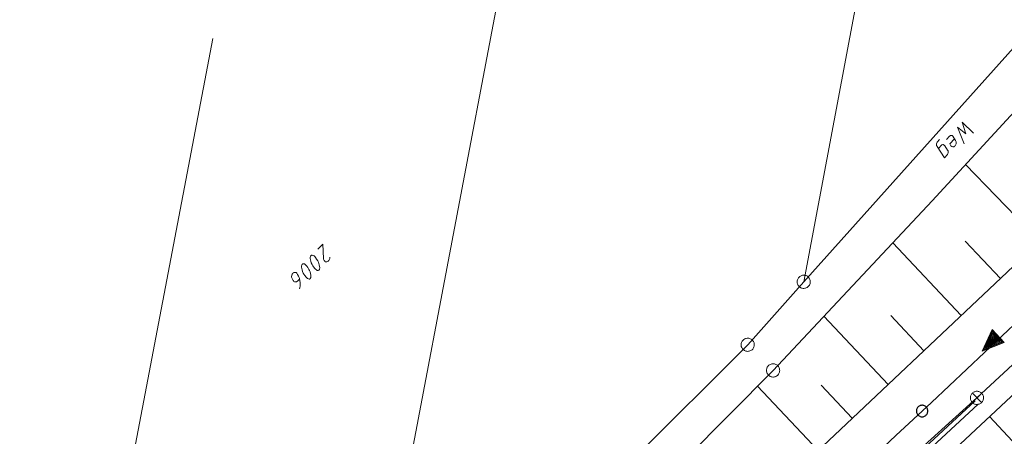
# Model space of a CAD drawing. Header units: metres. Extents: x 3425540 to 3446143, y 5432760 to 5444637.
# Tile 14 of 256: x 3435013 to 3435125, y 5437840 to 5437888. Entities that reach past the tile are written whole.
import ezdxf

# ---------------------------------------------------------------- set-up
doc = ezdxf.new("R2010")
doc.units = ezdxf.units.M
for name, color, linetype, lineweight in [('B_Bestand', 9, 'Continuous', 18), ('B_Böschung', 9, 'Continuous', 18), ('B_Flurgrenzen', 9, 'Continuous', 18), ('B_Gleisachse', 9, 'Continuous', 25), ('B_Kilometrierung', 9, 'Continuous', 25), ('Bestand_Neu_Strecke 3433', 9, 'Continuous', 18)]:
    doc.layers.add(name, color=color, linetype=linetype, lineweight=lineweight)

msp = doc.modelspace()

# ---------------------------------------------------------------- linework, layer by layer
at = {"layer": 'B_Bestand'}
for p, q in [((3435121.68, 5437844.82), (3435141.22, 5437863.07)), ((3435122.22, 5437845.34), (3435121.14, 5437844.29)), ((3435121.16, 5437845.35), (3435122.2, 5437844.28)), ((3435049.09, 5437779.39), (3435121.68, 5437844.82))]:
    msp.add_line(p, q, dxfattribs=at)
for points in [[(3435121.29, 5437874.86), (3435120, 5437876.12), (3435120.42, 5437874.78), (3435119.46, 5437875.52), (3435120.22, 5437873.66)], [(3435117.3, 5437873.1), (3435117.65, 5437873.49), (3435117.7, 5437873.52), (3435117.74, 5437873.54), (3435117.79, 5437873.56), (3435117.83, 5437873.56), (3435117.89, 5437873.54), (3435117.95, 5437873.51), (3435117.99, 5437873.47), (3435118.02, 5437873.42), (3435118.35, 5437872.92), (3435118.4, 5437872.84), (3435118.41, 5437872.77), (3435118.42, 5437872.71), (3435118.41, 5437872.62), (3435118.39, 5437872.56), (3435118.38, 5437872.52), (3435118.34, 5437872.45), (3435117.99, 5437872.06), (3435117.15, 5437873.33), (3435117.11, 5437873.4), (3435117.09, 5437873.46), (3435117.07, 5437873.53), (3435117.07, 5437873.59), (3435117.08, 5437873.66), (3435117.11, 5437873.76), (3435117.15, 5437873.82), (3435117.43, 5437874.14)], [(3435119.12, 5437874.22), (3435118.59, 5437873.63), (3435118.73, 5437873.42), (3435118.83, 5437873.34), (3435118.94, 5437873.3), (3435119, 5437873.3), (3435119.07, 5437873.31), (3435119.13, 5437873.36), (3435119.19, 5437873.41), (3435119.24, 5437873.48), (3435119.28, 5437873.55), (3435119.3, 5437873.64), (3435119.32, 5437873.72), (3435119.31, 5437873.8), (3435119.3, 5437873.87), (3435119.29, 5437873.94), (3435119.25, 5437874.03), (3435118.94, 5437874.51), (3435118.88, 5437874.57), (3435118.84, 5437874.59), (3435118.78, 5437874.6), (3435118.74, 5437874.6), (3435118.69, 5437874.59), (3435118.63, 5437874.56), (3435118.58, 5437874.53), (3435118.24, 5437874.15)], [(3435123.4, 5437852.57), (3435122.27, 5437850.13), (3435124.78, 5437851.11), (3435123.4, 5437852.57)], [(3435123.43, 5437852.41), (3435122.41, 5437850.27), (3435124.61, 5437851.14), (3435123.43, 5437852.41)], [(3435123.45, 5437852.24), (3435122.56, 5437850.4), (3435124.45, 5437851.18), (3435123.45, 5437852.24)], [(3435123.47, 5437852.07), (3435122.7, 5437850.54), (3435124.28, 5437851.21), (3435123.47, 5437852.07)], [(3435123.5, 5437851.9), (3435122.84, 5437850.67), (3435124.12, 5437851.24), (3435123.5, 5437851.9)], [(3435123.52, 5437851.74), (3435122.99, 5437850.81), (3435123.95, 5437851.28), (3435123.52, 5437851.74)], [(3435123.55, 5437851.55), (3435123.13, 5437850.94), (3435123.78, 5437851.31), (3435123.55, 5437851.55)], [(3435123.56, 5437851.4), (3435123.27, 5437851.07), (3435123.62, 5437851.34), (3435123.56, 5437851.4)], [(3435121.14, 5437844.29), (3435121.2, 5437844.24), (3435121.26, 5437844.19), (3435121.33, 5437844.15), (3435121.4, 5437844.12), (3435121.47, 5437844.09), (3435121.55, 5437844.08), (3435121.63, 5437844.07), (3435121.71, 5437844.07), (3435121.78, 5437844.07), (3435121.86, 5437844.09), (3435121.94, 5437844.11), (3435122.01, 5437844.14), (3435122.08, 5437844.18), (3435122.14, 5437844.23), (3435122.2, 5437844.28), (3435122.25, 5437844.34), (3435122.3, 5437844.4), (3435122.34, 5437844.47), (3435122.37, 5437844.54), (3435122.4, 5437844.61), (3435122.42, 5437844.69), (3435122.43, 5437844.77), (3435122.43, 5437844.84), (3435122.42, 5437844.92), (3435122.41, 5437845), (3435122.38, 5437845.07), (3435122.35, 5437845.15), (3435122.31, 5437845.21), (3435122.27, 5437845.28), (3435122.22, 5437845.34), (3435122.16, 5437845.39), (3435122.1, 5437845.44), (3435122.03, 5437845.48), (3435121.96, 5437845.51), (3435121.88, 5437845.54), (3435121.81, 5437845.55), (3435121.73, 5437845.56), (3435121.65, 5437845.57), (3435121.57, 5437845.56), (3435121.5, 5437845.54), (3435121.42, 5437845.52), (3435121.35, 5437845.49), (3435121.28, 5437845.45), (3435121.22, 5437845.41), (3435121.16, 5437845.35), (3435121.1, 5437845.3), (3435121.06, 5437845.23), (3435121.02, 5437845.17), (3435120.98, 5437845.1), (3435120.96, 5437845.02), (3435120.94, 5437844.95), (3435120.93, 5437844.87), (3435120.93, 5437844.79), (3435120.94, 5437844.71), (3435120.95, 5437844.63), (3435120.97, 5437844.56), (3435121.01, 5437844.49), (3435121.04, 5437844.42), (3435121.09, 5437844.35), (3435121.14, 5437844.29)]]:
    msp.add_lwpolyline(points, dxfattribs=at)
at = {"layer": 'B_Böschung'}
for p, q in [((3435132.06, 5437883.99), (3435116.59, 5437867.17)), ((3435139.05, 5437872.44), (3435124.43, 5437858.42)), ((3435128.77, 5437862.58), (3435120.39, 5437871.31)), ((3435116.59, 5437867.17), (3435098.55, 5437847.93)), ((3435116.82, 5437836.83), (3435144.68, 5437862.79)), ((3435119.9, 5437854.15), (3435112.12, 5437862.41)), ((3435124.35, 5437858.35), (3435120.33, 5437862.61)), ((3435124.43, 5437858.42), (3435103.49, 5437838.7)), ((3435111.59, 5437846.33), (3435104.3, 5437854.07)), ((3435115.65, 5437850.15), (3435111.89, 5437854.15)), ((3435098.55, 5437847.93), (3435077.67, 5437826.92)), ((3435103.65, 5437838.85), (3435096.78, 5437846.15)), ((3435107.53, 5437842.5), (3435104.01, 5437846.25)), ((3435123.1, 5437842.69), (3435130.67, 5437834.56))]:
    msp.add_line(p, q, dxfattribs=at)
at = {"layer": 'B_Flurgrenzen'}
for p, q in [((3435102.02, 5437857.99), (3435122.63, 5437967.33)), ((3435073.28, 5437921.31), (3435053.37, 5437816.55)), ((3435022.69, 5437821.15), (3435034.97, 5437885.58)), ((3435126.81, 5437885.62), (3435102.02, 5437857.99)), ((3435102.02, 5437857.99), (3435095.66, 5437850.84)), ((3435095.66, 5437850.84), (3435062.35, 5437817.64))]:
    msp.add_line(p, q, dxfattribs=at)
for points in [[(3435048.25, 5437860.8), (3435048.25, 5437860.74), (3435048.23, 5437860.64), (3435048.2, 5437860.55), (3435048.16, 5437860.47), (3435048.13, 5437860.42), (3435048.08, 5437860.35), (3435048.05, 5437860.32), (3435047.99, 5437860.29), (3435047.92, 5437860.26), (3435047.85, 5437860.25), (3435047.79, 5437860.25), (3435047.73, 5437860.27), (3435047.68, 5437860.31), (3435047.65, 5437860.35), (3435047.6, 5437860.42), (3435047.57, 5437860.47), (3435047.54, 5437860.54), (3435047.52, 5437860.64), (3435047.45, 5437862.25), (3435046.87, 5437861.69)], [(3435047, 5437860.08), (3435047.05, 5437859.91), (3435047.09, 5437859.71), (3435047.1, 5437859.6), (3435047.1, 5437859.52), (3435047.08, 5437859.45), (3435047.06, 5437859.39), (3435047.03, 5437859.34), (3435046.99, 5437859.3), (3435046.94, 5437859.27), (3435046.89, 5437859.26), (3435046.81, 5437859.28), (3435046.72, 5437859.33), (3435046.62, 5437859.41), (3435046.54, 5437859.5), (3435046.4, 5437859.67), (3435046.3, 5437859.81), (3435046.23, 5437859.94), (3435046.14, 5437860.13), (3435046.09, 5437860.32), (3435046.05, 5437860.48), (3435046.03, 5437860.62), (3435046.02, 5437860.69), (3435046.02, 5437860.77), (3435046.04, 5437860.85), (3435046.06, 5437860.89), (3435046.1, 5437860.94), (3435046.13, 5437860.97), (3435046.18, 5437861), (3435046.23, 5437861), (3435046.3, 5437860.99), (3435046.36, 5437860.97), (3435046.45, 5437860.92), (3435046.53, 5437860.86), (3435046.63, 5437860.73), (3435046.75, 5437860.57), (3435046.88, 5437860.35), (3435046.95, 5437860.22), (3435047, 5437860.08)], [(3435046.01, 5437859.11), (3435046.05, 5437858.94), (3435046.09, 5437858.74), (3435046.1, 5437858.63), (3435046.1, 5437858.55), (3435046.09, 5437858.48), (3435046.07, 5437858.42), (3435046.04, 5437858.37), (3435045.99, 5437858.33), (3435045.94, 5437858.3), (3435045.89, 5437858.29), (3435045.81, 5437858.32), (3435045.72, 5437858.37), (3435045.63, 5437858.45), (3435045.55, 5437858.53), (3435045.4, 5437858.7), (3435045.3, 5437858.84), (3435045.23, 5437858.98), (3435045.15, 5437859.17), (3435045.09, 5437859.35), (3435045.05, 5437859.51), (3435045.03, 5437859.65), (3435045.02, 5437859.72), (3435045.03, 5437859.8), (3435045.05, 5437859.88), (3435045.07, 5437859.92), (3435045.1, 5437859.97), (3435045.13, 5437860), (3435045.18, 5437860.03), (3435045.23, 5437860.04), (3435045.3, 5437860.03), (3435045.36, 5437860.01), (3435045.45, 5437859.95), (3435045.53, 5437859.89), (3435045.64, 5437859.76), (3435045.75, 5437859.6), (3435045.88, 5437859.39), (3435045.95, 5437859.26), (3435046.01, 5437859.11)], [(3435044.81, 5437858.29), (3435044.57, 5437858.05), (3435044.51, 5437858.01), (3435044.47, 5437858), (3435044.41, 5437857.98), (3435044.34, 5437857.97), (3435044.27, 5437857.97), (3435044.22, 5437857.99), (3435044.16, 5437858.03), (3435044.11, 5437858.08), (3435044.07, 5437858.14), (3435043.96, 5437858.35), (3435043.93, 5437858.42), (3435043.91, 5437858.51), (3435043.9, 5437858.58), (3435043.92, 5437858.69), (3435043.94, 5437858.77), (3435043.98, 5437858.87), (3435044.03, 5437858.93), (3435044.09, 5437858.99), (3435044.15, 5437859.03), (3435044.24, 5437859.06), (3435044.32, 5437859.06), (3435044.41, 5437859.03), (3435044.47, 5437858.99), (3435044.51, 5437858.95), (3435044.55, 5437858.89), (3435044.59, 5437858.83), (3435044.7, 5437858.61), (3435044.76, 5437858.46), (3435044.79, 5437858.37), (3435044.81, 5437858.29), (3435044.83, 5437858.21), (3435044.86, 5437858.08), (3435044.88, 5437857.92), (3435044.88, 5437857.79), (3435044.88, 5437857.65), (3435044.87, 5437857.46), (3435044.86, 5437857.37), (3435044.85, 5437857.3), (3435044.82, 5437857.2)], [(3435102.45, 5437858.61), (3435102.36, 5437858.65), (3435102.28, 5437858.69), (3435102.19, 5437858.72), (3435102.09, 5437858.73), (3435102, 5437858.73), (3435101.9, 5437858.73), (3435101.81, 5437858.71), (3435101.73, 5437858.68), (3435101.64, 5437858.63), (3435101.57, 5437858.58), (3435101.5, 5437858.52), (3435101.43, 5437858.45), (3435101.38, 5437858.37), (3435101.34, 5437858.28), (3435101.31, 5437858.2), (3435101.28, 5437858.11), (3435101.27, 5437858.01), (3435101.27, 5437857.92), (3435101.29, 5437857.83), (3435101.32, 5437857.74), (3435101.35, 5437857.65), (3435101.4, 5437857.57), (3435101.46, 5437857.49), (3435101.52, 5437857.43), (3435101.6, 5437857.37), (3435101.68, 5437857.32), (3435101.76, 5437857.28), (3435101.86, 5437857.26), (3435101.95, 5437857.24), (3435102.04, 5437857.24), (3435102.14, 5437857.25), (3435102.23, 5437857.27), (3435102.31, 5437857.3), (3435102.4, 5437857.34), (3435102.47, 5437857.4), (3435102.54, 5437857.46), (3435102.61, 5437857.53), (3435102.66, 5437857.61), (3435102.7, 5437857.69), (3435102.74, 5437857.78), (3435102.76, 5437857.87), (3435102.77, 5437857.96), (3435102.77, 5437858.05), (3435102.75, 5437858.14), (3435102.72, 5437858.24), (3435102.69, 5437858.32), (3435102.64, 5437858.4), (3435102.58, 5437858.48), (3435102.52, 5437858.55), (3435102.45, 5437858.61)], [(3435094.98, 5437850.54), (3435095.02, 5437850.46), (3435095.07, 5437850.38), (3435095.14, 5437850.31), (3435095.21, 5437850.25), (3435095.29, 5437850.2), (3435095.37, 5437850.15), (3435095.46, 5437850.12), (3435095.55, 5437850.1), (3435095.64, 5437850.09), (3435095.74, 5437850.1), (3435095.83, 5437850.11), (3435095.92, 5437850.14), (3435096.01, 5437850.18), (3435096.09, 5437850.23), (3435096.16, 5437850.28), (3435096.23, 5437850.35), (3435096.29, 5437850.42), (3435096.33, 5437850.5), (3435096.37, 5437850.59), (3435096.39, 5437850.68), (3435096.41, 5437850.77), (3435096.41, 5437850.86), (3435096.4, 5437850.96), (3435096.38, 5437851.05), (3435096.35, 5437851.14), (3435096.31, 5437851.22), (3435096.26, 5437851.3), (3435096.19, 5437851.37), (3435096.12, 5437851.43), (3435096.04, 5437851.48), (3435095.96, 5437851.53), (3435095.87, 5437851.56), (3435095.78, 5437851.58), (3435095.69, 5437851.59), (3435095.59, 5437851.58), (3435095.5, 5437851.57), (3435095.41, 5437851.54), (3435095.32, 5437851.5), (3435095.24, 5437851.45), (3435095.17, 5437851.4), (3435095.1, 5437851.34), (3435095.04, 5437851.26), (3435094.99, 5437851.18), (3435094.96, 5437851.09), (3435094.94, 5437851), (3435094.92, 5437850.91), (3435094.92, 5437850.82), (3435094.93, 5437850.72), (3435094.94, 5437850.63), (3435094.98, 5437850.54)], [(3435099.3, 5437847.93), (3435099.29, 5437848.02), (3435099.27, 5437848.11), (3435099.24, 5437848.21), (3435099.2, 5437848.29), (3435099.15, 5437848.36), (3435099.09, 5437848.44), (3435099.03, 5437848.51), (3435098.95, 5437848.56), (3435098.87, 5437848.61), (3435098.78, 5437848.64), (3435098.69, 5437848.66), (3435098.59, 5437848.67), (3435098.5, 5437848.67), (3435098.41, 5437848.66), (3435098.32, 5437848.64), (3435098.23, 5437848.61), (3435098.15, 5437848.56), (3435098.07, 5437848.51), (3435098, 5437848.44), (3435097.95, 5437848.36), (3435097.89, 5437848.29), (3435097.85, 5437848.21), (3435097.82, 5437848.11), (3435097.8, 5437848.02), (3435097.8, 5437847.93), (3435097.8, 5437847.83), (3435097.82, 5437847.74), (3435097.85, 5437847.65), (3435097.89, 5437847.57), (3435097.95, 5437847.49), (3435098, 5437847.41), (3435098.07, 5437847.35), (3435098.15, 5437847.3), (3435098.23, 5437847.25), (3435098.32, 5437847.22), (3435098.41, 5437847.2), (3435098.5, 5437847.18), (3435098.59, 5437847.18), (3435098.69, 5437847.2), (3435098.78, 5437847.22), (3435098.87, 5437847.25), (3435098.95, 5437847.3), (3435099.03, 5437847.35), (3435099.09, 5437847.41), (3435099.15, 5437847.49), (3435099.2, 5437847.57), (3435099.24, 5437847.65), (3435099.27, 5437847.74), (3435099.29, 5437847.83), (3435099.3, 5437847.93)]]:
    msp.add_lwpolyline(points, dxfattribs=at)
at = {"layer": 'B_Gleisachse'}
msp.add_arc((3433733.15, 5439324.54), 2026.03, 307.21422, 317.1954, dxfattribs=at)
at = {"layer": 'B_Kilometrierung'}
msp.add_lwpolyline([(3435116.1, 5437843.32), (3435116.1, 5437843.41), (3435116.08, 5437843.49), (3435116.06, 5437843.57), (3435116.02, 5437843.64), (3435115.98, 5437843.71), (3435115.93, 5437843.77), (3435115.87, 5437843.83), (3435115.8, 5437843.87), (3435115.73, 5437843.91), (3435115.65, 5437843.94), (3435115.58, 5437843.96), (3435115.49, 5437843.97), (3435115.41, 5437843.97), (3435115.33, 5437843.96), (3435115.25, 5437843.94), (3435115.18, 5437843.91), (3435115.11, 5437843.87), (3435115.04, 5437843.83), (3435114.98, 5437843.77), (3435114.93, 5437843.71), (3435114.89, 5437843.64), (3435114.85, 5437843.57), (3435114.82, 5437843.49), (3435114.81, 5437843.41), (3435114.8, 5437843.32), (3435114.81, 5437843.24), (3435114.82, 5437843.16), (3435114.85, 5437843.08), (3435114.89, 5437843.01), (3435114.93, 5437842.94), (3435114.98, 5437842.88), (3435115.04, 5437842.82), (3435115.11, 5437842.78), (3435115.18, 5437842.74), (3435115.25, 5437842.71), (3435115.33, 5437842.68), (3435115.41, 5437842.67), (3435115.49, 5437842.67), (3435115.58, 5437842.68), (3435115.65, 5437842.71), (3435115.73, 5437842.74), (3435115.8, 5437842.78), (3435115.87, 5437842.82), (3435115.93, 5437842.88), (3435115.98, 5437842.94), (3435116.02, 5437843.01), (3435116.06, 5437843.08), (3435116.08, 5437843.16), (3435116.1, 5437843.24), (3435116.1, 5437843.32)], dxfattribs=at)
at = {"layer": 'Bestand_Neu_Strecke 3433', "flags": 128}
for points in [[(3435121.47, 5437844.49), (3435121.46, 5437844.48), (3435104.87, 5437829.09), (3435087.07, 5437812.95), (3435069.49, 5437797.39), (3435048.93, 5437779.64)], [(3435121.81, 5437844.13), (3435121.81, 5437844.12), (3435105.21, 5437828.72), (3435087.4, 5437812.58), (3435069.82, 5437797.02), (3435049.25, 5437779.26)]]:
    msp.add_lwpolyline(points, dxfattribs=at)

doc.saveas('drawing.dxf')
